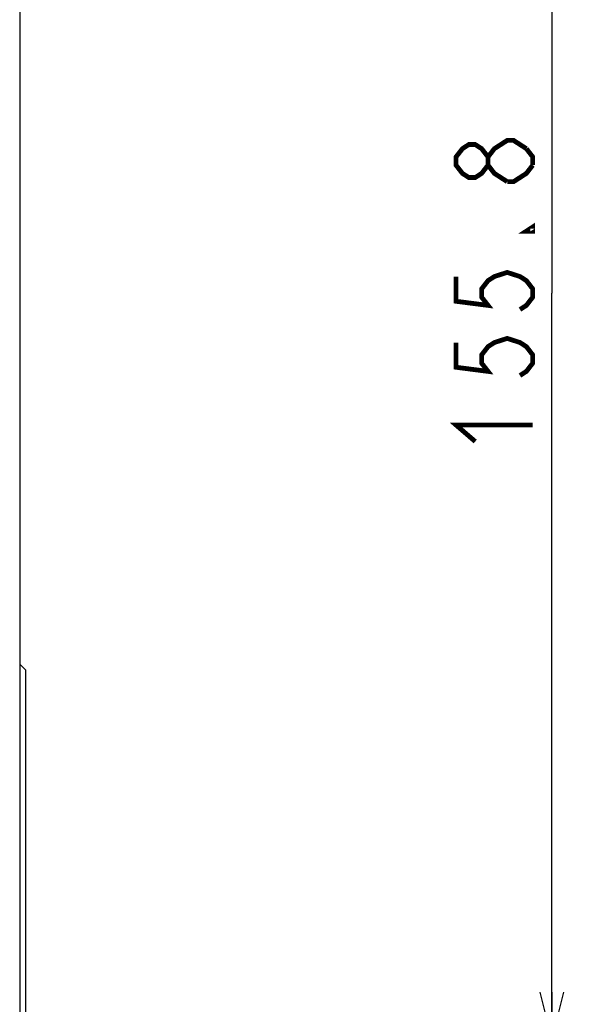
# Model space of a CAD drawing. Extents: x 0 to 420, y 0 to 297.
# Tile 48 of 62: x 221 to 244, y 169 to 210. Entities that reach past the tile are written whole.
import ezdxf

# ---------------------------------------------------------------- set-up
doc = ezdxf.new("R2010")
doc.units = 0
doc.header["$LTSCALE"] = 23.1
doc.layers.get('0').update_dxf_attribs({"linetype": 'CONTINUOUS'})
doc.layers.add('ALL_DIM', color=7, linetype='CONTINUOUS')
doc.layers.add('ALL_FEATURES', color=7, linetype='CONTINUOUS')
doc.dimstyles.get("Standard").update_dxf_attribs({"dimtxt": 2.5, "dimasz": 2.5, "dimexe": 1.25, "dimexo": 0.625, "dimtad": 1, "dimcen": 2.5, "dimazin": 3, "dimtfac": 1, "dimtmove": 0, "dimatfit": 3})

# ---------------------------------------------------------------- blocks, each defined once
blk = doc.blocks.new('_OPEN')
at = {"color": 0, "linetype": 'BYBLOCK'}
for p, q in [((0, 0), (-1, 0.25)), ((-1, -0.25), (0, 0)), ((-1, 0), (0, 0))]:
    blk.add_line(p, q, dxfattribs=at)
blk = doc.blocks.new('*D5')
at = {"layer": 'ALL_DIM', "color": 2, "linetype": 'CONTINUOUS'}
for p, q in [((282.464, 229.569), (241.864, 229.569)), ((242.864, 229.569), (242.864, 198.419)), ((242.864, 167.269), (242.864, 198.419)), ((266.984, 167.269), (241.864, 167.269))]:
    blk.add_line(p, q, dxfattribs=at)
at = {"layer": 'ALL_DIM', "color": 2, "linetype": 'CONTINUOUS', "xscale": 2, "yscale": 2, "zscale": 2}
for p, rotation in [((242.864, 229.569), 90), ((242.864, 167.269), 270)]:
    blk.add_blockref('_OPEN', p, dxfattribs=dict(at, rotation=rotation))
blk = doc.blocks.new('*D23')
at = {"layer": 'ALL_DIM', "color": 2, "linetype": 'CONTINUOUS'}
for p, q in [((283.284, 185.581), (283.284, 147.169)), ((307.284, 185.581), (307.284, 147.169)), ((283.284, 148.169), (243.467, 148.169)), ((243.467, 148.169), (295.284, 148.169)), ((312.284, 148.169), (295.284, 148.169)), ((307.284, 148.169), (312.284, 148.169))]:
    blk.add_line(p, q, dxfattribs=at)
at = {"layer": 'ALL_DIM', "color": 2, "linetype": 'CONTINUOUS', "xscale": 2, "yscale": 2, "zscale": 2}
blk.add_blockref('_OPEN', (283.284, 148.169), dxfattribs=at)
at = {"layer": 'ALL_DIM', "color": 2, "linetype": 'CONTINUOUS', "xscale": 2, "yscale": 2, "zscale": 2, "rotation": 180}
blk.add_blockref('_OPEN', (307.284, 148.169), dxfattribs=at)

msp = doc.modelspace()

# ---------------------------------------------------------------- linework, layer by layer
at = {"layer": 'ALL_DIM', "color": 2, "linetype": 'CONTINUOUS', "const_width": 0.2}
for points in [[(240.198, 203.751), (239.931, 203.407), (239.664, 203.235), (239.398, 203.235), (239.131, 203.407), (238.864, 203.751), (238.864, 204.095), (239.131, 204.439), (239.398, 204.611), (239.664, 204.611), (239.931, 204.439), (240.198, 204.095)], [(240.998, 203.063), (240.464, 203.407), (240.198, 203.751), (240.198, 204.095), (240.464, 204.439), (240.731, 204.611), (240.998, 204.783), (241.264, 204.783), (241.798, 204.439)], [(241.798, 204.439), (242.064, 204.095), (242.064, 203.751)], [(242.064, 203.751), (241.798, 203.407), (241.531, 203.235), (241.264, 203.063), (240.998, 203.063)], [(242.064, 201.171), (242.064, 200.999), (241.798, 200.999), (242.064, 201.171)], [(238.864, 199.107), (238.864, 198.075), (240.198, 197.903), (239.931, 198.247), (239.931, 198.591), (240.198, 198.935), (240.464, 199.107), (240.998, 199.279), (241.531, 199.107), (241.798, 198.935), (242.064, 198.591), (242.064, 198.247), (241.798, 197.903), (241.531, 197.731)], [(238.864, 196.355), (238.864, 195.323), (240.198, 195.151), (239.931, 195.495), (239.931, 195.839), (240.198, 196.183), (240.464, 196.355), (240.998, 196.527), (241.531, 196.355), (241.798, 196.183), (242.064, 195.839), (242.064, 195.495), (241.798, 195.151), (241.531, 194.979)], [(239.664, 192.227), (238.864, 192.915), (242.064, 192.915)]]:
    msp.add_lwpolyline(points, dxfattribs=at)
at = {"layer": 'ALL_FEATURES', "color": 7, "linetype": 'CONTINUOUS'}
for p, q in [((220.66, 231.442), (220.66, 151.322)), ((220.91, 182.692), (220.66, 182.942)), ((220.91, 164.542), (220.91, 182.692))]:
    msp.add_line(p, q, dxfattribs=at)

# ---------------------------------------------------------------- dimensions: what is measured, and where the dimension line sits
at = {"layer": 'ALL_DIM', "color": 2, "linetype": 'CONTINUOUS'}
dim = msp.add_linear_dim(base=(242.864, 229.569), p1=(267.984, 167.269), p2=(283.464, 229.569), angle=90, dimstyle='Standard', dxfattribs=at)
dim.commit()
dim.dimension.update_dxf_attribs({"geometry": '*D5', "text_midpoint": (242.864, 191.539), "dimtype": 128})
dim = msp.add_linear_dim(base=(307.284, 148.169), p1=(283.284, 186.581), p2=(307.284, 186.581), dimstyle='Standard', dxfattribs=at)
dim.commit()
dim.dimension.update_dxf_attribs({"geometry": '*D23', "text_midpoint": (243.467, 148.169), "dimtype": 128})

doc.saveas('drawing.dxf')
